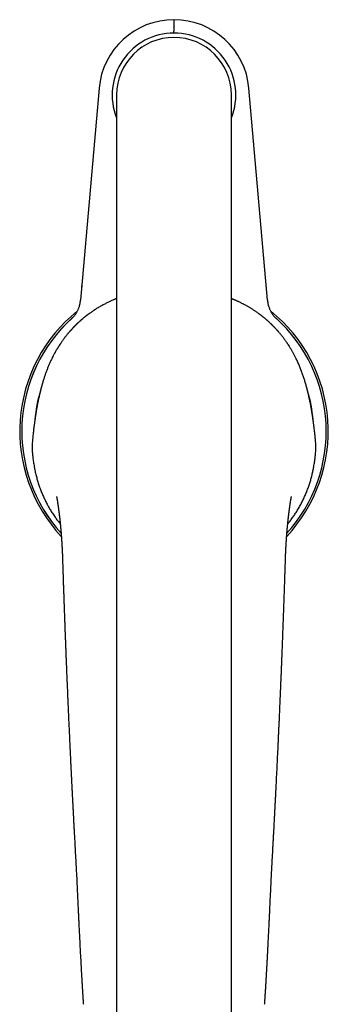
# Model space of a CAD drawing. Header units: millimetres. Extents: x 8 to 775, y 12 to 810.
# Tile 2 of 28: x 375 to 429, y 246 to 417. Entities that reach past the tile are written whole.
import ezdxf

# ---------------------------------------------------------------- set-up
doc = ezdxf.new("R2010")
doc.units = ezdxf.units.MM

msp = doc.modelspace()

# ---------------------------------------------------------------- linework, layer by layer
at = {"color": 7, "linetype": 'Continuous', "lineweight": 30}
for p, q in [((402, 415.1), (402, 415.42)), ((388.95, 405.46), (385.72, 368.53)), ((388.95, 405.46), (385.72, 368.53)), ((418.28, 368.53), (415.05, 405.46)), ((392, 404.32), (392, 169.23)), ((412, 169.23), (412, 404.32)), ((385.93, 370.89), (385.94, 371.04)), ((418.06, 370.99), (418.05, 371.16)), ((384.14, 365.3), (384.15, 365.3)), ((384.22, 365.37), (384.22, 365.37)), ((384.24, 365.38), (384.25, 365.4)), ((384.24, 365.38), (384.25, 365.39)), ((384.28, 365.42), (384.25, 365.39)), ((419.75, 365.39), (419.72, 365.42)), ((419.75, 365.4), (419.76, 365.38)), ((419.75, 365.39), (419.76, 365.38)), ((419.78, 365.37), (419.78, 365.37)), ((419.85, 365.3), (419.86, 365.3)), ((426.34, 339.53), (426.34, 339.53)), ((382.66, 321.32), (382.66, 321.31)), ((421.34, 321.32), (421.34, 321.31))]:
    msp.add_line(p, q, dxfattribs=at)
for centre, radius, start, end in [((402, 404.32), 13.1, 5, 175), ((402, 404.32), 13.1, 90, 175), ((402, 404.32), 10.77, 90, 201.8427), ((402, 404.32), 10, 360, 180), ((402, 404.32), 10.77, 338.1573, 90), ((402, 345.72), 26.86, 128.7152, 223.0906), ((402, 345.72), 26.86, 316.9105, 51.2869), ((402, 345.72), 26.5, 132.0718, 222.1041), ((402, 345.72), 26.5, 132.0943, 222.1076), ((402, 345.72), 26.5, 317.8974, 47.9057), ((402, 345.72), 24.3, 163.1741, 175.3346), ((402, 345.72), 24.3, 4.6683, 16.8288)]:
    msp.add_arc(centre, radius, start, end, dxfattribs=at)
for points, knots in [([(402, 417.42), (402, 417.42), (402, 417.42), (402, 417.41), (402, 417.39), (402, 417.37), (402, 417.35), (402, 417.32), (402, 417.28), (402, 417.22), (402, 417.16), (402, 417.09), (402, 417.01), (402, 416.93), (402, 416.83), (402, 416.73), (402, 416.63), (402, 416.53), (402, 416.45), (402, 416.38), (402, 416.31), (402, 416.23), (402, 416.13), (402, 416.01), (402, 415.87), (402, 415.72), (402, 415.57), (402, 415.47), (402, 415.42)], [0, 0, 0, 0, 0.034514, 0.068785, 0.102911, 0.136993, 0.171133, 0.205431, 0.239985, 0.283614, 0.326855, 0.36991, 0.412984, 0.456282, 0.500004, 0.543632, 0.586873, 0.629928, 0.655761, 0.681644, 0.707623, 0.73374, 0.760039, 0.808281, 0.856122, 0.903837, 0.951705, 1, 1, 1, 1]), ([(385.93, 370.89), (385.93, 370.85), (385.92, 370.75), (385.91, 370.62), (385.9, 370.51), (385.89, 370.45), (385.89, 370.42)], [0, 0, 0, 0, 0.262629, 0.652021, 0.816535, 1, 1, 1, 1]), ([(418.11, 370.41), (418.11, 370.43), (418.11, 370.46), (418.1, 370.51), (418.1, 370.55), (418.1, 370.6), (418.09, 370.65), (418.09, 370.69), (418.08, 370.75), (418.08, 370.8), (418.07, 370.87), (418.07, 370.92), (418.06, 370.96), (418.06, 370.98), (418.06, 370.99), (418.06, 370.99)], [0, 0, 0, 0, 0.091527, 0.175288, 0.249902, 0.323047, 0.410298, 0.49042, 0.570803, 0.67267, 0.77879, 0.89862, 0.948169, 0.994645, 1, 1, 1, 1]), ([(392, 368.81), (391.99, 368.81), (391.93, 368.79), (391.83, 368.75), (391.66, 368.67), (391.45, 368.59), (391.2, 368.48), (390.95, 368.37), (390.7, 368.25), (390.45, 368.13), (390.19, 368), (389.93, 367.86), (389.65, 367.71), (389.37, 367.56), (389.08, 367.39), (388.78, 367.22), (388.48, 367.04), (388.2, 366.85), (387.93, 366.68), (387.68, 366.51), (387.44, 366.34), (387.26, 366.21), (387.14, 366.12), (387.07, 366.07), (387, 366.02), (386.94, 365.97), (386.88, 365.93), (386.83, 365.89), (386.79, 365.86), (386.75, 365.83), (386.71, 365.8), (386.66, 365.76), (386.61, 365.72), (386.55, 365.67), (386.5, 365.63), (386.42, 365.57), (386.33, 365.49), (386.21, 365.39), (386.11, 365.31), (386.05, 365.25), (386.01, 365.22), (385.98, 365.19), (385.95, 365.17), (385.93, 365.16), (385.92, 365.14), (385.89, 365.12), (385.86, 365.09), (385.81, 365.05), (385.76, 365.01), (385.7, 364.96), (385.65, 364.91), (385.59, 364.85), (385.54, 364.81), (385.49, 364.76), (385.45, 364.72), (385.41, 364.69), (385.38, 364.66), (385.35, 364.64), (385.34, 364.62), (385.32, 364.6), (385.29, 364.58), (385.26, 364.55), (385.21, 364.51), (385.17, 364.46), (385.12, 364.42), (385.08, 364.38), (385.04, 364.34), (385, 364.3), (384.97, 364.27), (384.93, 364.23), (384.9, 364.21), (384.88, 364.18), (384.86, 364.16), (384.84, 364.14), (384.82, 364.12), (384.79, 364.09), (384.76, 364.06), (384.72, 364.02), (384.69, 363.99), (384.66, 363.96), (384.63, 363.93), (384.6, 363.89), (384.56, 363.86), (384.53, 363.82), (384.5, 363.79), (384.47, 363.76), (384.44, 363.73), (384.41, 363.7), (384.37, 363.66), (384.33, 363.62), (384.29, 363.57), (384.25, 363.53), (384.21, 363.48), (384.17, 363.44), (384.14, 363.41), (384.12, 363.39), (384.1, 363.36), (384.08, 363.34), (384.04, 363.3), (384, 363.26), (383.96, 363.21), (383.92, 363.16), (383.88, 363.12), (383.85, 363.08), (383.82, 363.04), (383.78, 363.01), (383.76, 362.98), (383.74, 362.96), (383.73, 362.95)], [0, 0, 0, 0, 0.003281, 0.017039, 0.031009, 0.056239, 0.081829, 0.107773, 0.134064, 0.160719, 0.188162, 0.216581, 0.246009, 0.276481, 0.308033, 0.340687, 0.374451, 0.406074, 0.43635, 0.465282, 0.492878, 0.519151, 0.527381, 0.535474, 0.543431, 0.551252, 0.558514, 0.564446, 0.56905, 0.572966, 0.578025, 0.58423, 0.591123, 0.597928, 0.604634, 0.611239, 0.626265, 0.641249, 0.656643, 0.66192, 0.667, 0.671091, 0.674132, 0.676166, 0.678375, 0.681283, 0.685996, 0.691843, 0.698826, 0.706366, 0.713941, 0.721552, 0.729198, 0.73511, 0.741043, 0.746695, 0.751209, 0.753921, 0.756044, 0.758601, 0.761787, 0.766864, 0.772993, 0.77941, 0.785652, 0.79172, 0.797613, 0.803331, 0.808419, 0.813183, 0.817342, 0.820891, 0.823831, 0.826505, 0.829685, 0.833778, 0.83875, 0.843829, 0.848685, 0.85332, 0.857731, 0.861921, 0.86805, 0.873442, 0.878008, 0.881751, 0.885235, 0.890124, 0.896345, 0.902677, 0.908688, 0.916076, 0.922913, 0.92903, 0.933045, 0.936488, 0.939467, 0.943168, 0.947924, 0.955353, 0.962531, 0.96927, 0.975948, 0.981502, 0.985896, 0.990927, 0.997205, 1, 1, 1, 1]), ([(384.15, 365.3), (384.17, 365.32), (384.22, 365.37), (384.3, 365.45), (384.4, 365.55), (384.5, 365.66), (384.61, 365.78), (384.72, 365.92), (384.83, 366.07), (384.94, 366.23), (385.06, 366.41), (385.16, 366.6), (385.26, 366.78), (385.34, 366.98), (385.42, 367.17), (385.49, 367.36), (385.55, 367.55), (385.6, 367.74), (385.64, 367.91), (385.67, 368.08), (385.69, 368.24), (385.71, 368.38), (385.72, 368.48), (385.72, 368.53)], [0, 0, 0, 0, 0.021571, 0.056597, 0.094594, 0.135886, 0.180408, 0.227795, 0.277476, 0.333959, 0.391477, 0.449261, 0.506843, 0.564114, 0.620903, 0.676768, 0.731101, 0.783264, 0.832714, 0.878332, 0.921041, 0.96128, 1, 1, 1, 1]), ([(420.27, 362.95), (420.26, 362.96), (420.24, 362.98), (420.2, 363.03), (420.15, 363.09), (420.1, 363.14), (420.06, 363.19), (420.01, 363.24), (419.96, 363.3), (419.91, 363.36), (419.85, 363.42), (419.79, 363.49), (419.72, 363.56), (419.67, 363.62), (419.61, 363.68), (419.56, 363.74), (419.49, 363.8), (419.43, 363.87), (419.36, 363.94), (419.29, 364.01), (419.24, 364.06), (419.19, 364.11), (419.15, 364.15), (419.1, 364.2), (419.04, 364.26), (418.99, 364.31), (418.93, 364.37), (418.87, 364.42), (418.82, 364.47), (418.77, 364.52), (418.72, 364.56), (418.68, 364.61), (418.64, 364.65), (418.59, 364.69), (418.54, 364.74), (418.48, 364.79), (418.41, 364.86), (418.34, 364.92), (418.27, 364.98), (418.21, 365.04), (418.15, 365.08), (418.1, 365.13), (418.05, 365.17), (418.01, 365.21), (417.96, 365.25), (417.9, 365.3), (417.83, 365.36), (417.76, 365.42), (417.69, 365.48), (417.62, 365.53), (417.56, 365.58), (417.49, 365.63), (417.43, 365.68), (417.38, 365.73), (417.33, 365.76), (417.29, 365.79), (417.27, 365.81), (417.25, 365.83), (417.23, 365.84), (417.21, 365.85), (417.19, 365.87), (417.15, 365.9), (417.09, 365.95), (417, 366.01), (416.9, 366.09), (416.77, 366.19), (416.63, 366.29), (416.48, 366.39), (416.32, 366.51), (416.14, 366.63), (415.96, 366.75), (415.75, 366.88), (415.55, 367.01), (415.36, 367.13), (415.17, 367.25), (414.97, 367.37), (414.76, 367.49), (414.54, 367.61), (414.33, 367.72), (414.13, 367.83), (413.93, 367.93), (413.74, 368.03), (413.56, 368.12), (413.38, 368.21), (413.21, 368.29), (413.05, 368.36), (412.9, 368.43), (412.77, 368.49), (412.66, 368.54), (412.56, 368.58), (412.47, 368.62), (412.39, 368.65), (412.3, 368.69), (412.2, 368.73), (412.1, 368.78), (412.03, 368.8), (412, 368.81)], [0, 0, 0, 0, 0.0021783, 0.0115273, 0.0201827, 0.0280317, 0.0350391, 0.0422433, 0.0501943, 0.0591358, 0.0688157, 0.0788392, 0.0885591, 0.0979235, 0.1063657, 0.114029, 0.1231325, 0.1344487, 0.1449781, 0.1545022, 0.1629871, 0.1688525, 0.1747343, 0.1821889, 0.1905523, 0.1988087, 0.2069517, 0.2149709, 0.2221279, 0.2290795, 0.2358262, 0.2422086, 0.2479255, 0.2534245, 0.2609039, 0.269373, 0.2786829, 0.2881963, 0.2978402, 0.305509, 0.3132069, 0.3201111, 0.325936, 0.3307745, 0.3373525, 0.3449529, 0.3535456, 0.3630167, 0.3733544, 0.3805923, 0.3882011, 0.3961804, 0.4043029, 0.4113675, 0.4172001, 0.4212199, 0.4243362, 0.4265496, 0.4283801, 0.4306394, 0.4333371, 0.4363952, 0.4451225, 0.4542114, 0.4682611, 0.483118, 0.4991612, 0.5166199, 0.535498, 0.5554236, 0.5767235, 0.5993972, 0.6234425, 0.643664, 0.6647583, 0.6867221, 0.7095513, 0.7332011, 0.7559864, 0.7777478, 0.7984935, 0.8182304, 0.8384168, 0.8574373, 0.8752953, 0.8919912, 0.9075228, 0.9218888, 0.9323585, 0.9421091, 0.9511414, 0.9595811, 0.9687117, 0.9788718, 0.9914733, 1, 1, 1, 1]), ([(418.28, 368.53), (418.28, 368.48), (418.29, 368.39), (418.3, 368.26), (418.32, 368.12), (418.35, 367.96), (418.38, 367.81), (418.42, 367.64), (418.48, 367.46), (418.54, 367.28), (418.61, 367.09), (418.69, 366.89), (418.78, 366.7), (418.88, 366.51), (418.99, 366.33), (419.11, 366.16), (419.22, 365.99), (419.34, 365.84), (419.46, 365.7), (419.57, 365.57), (419.68, 365.46), (419.77, 365.37), (419.83, 365.32), (419.85, 365.3)], [0, 0, 0, 0, 0.035804, 0.072833, 0.111895, 0.153403, 0.197448, 0.243867, 0.29231, 0.347389, 0.403724, 0.460763, 0.518173, 0.575875, 0.633623, 0.690797, 0.746546, 0.799943, 0.850145, 0.895757, 0.937511, 0.975709, 1, 1, 1, 1]), ([(384.13, 365.29), (384.13, 365.29), (384.14, 365.29), (384.14, 365.3), (384.15, 365.31), (384.16, 365.32), (384.17, 365.32), (384.18, 365.33), (384.19, 365.35), (384.21, 365.36), (384.22, 365.37), (384.22, 365.37), (384.23, 365.37)], [0, 0, 0, 0, 0.086635, 0.218474, 0.343746, 0.460434, 0.570868, 0.675076, 0.773083, 0.866713, 0.953918, 1, 1, 1, 1]), ([(384.14, 365.3), (384.14, 365.29), (384.14, 365.29), (384.14, 365.3), (384.14, 365.3)], [0, 0, 0, 0, 0.517588, 1, 1, 1, 1]), ([(384.24, 365.38), (384.24, 365.39), (384.25, 365.39), (384.25, 365.4), (384.26, 365.41), (384.27, 365.41), (384.27, 365.41)], [0, 0, 0, 0, 0.184186, 0.554225, 0.895477, 1, 1, 1, 1]), ([(419.86, 365.3), (419.86, 365.3), (419.86, 365.29), (419.86, 365.29), (419.86, 365.3)], [0, 0, 0, 0, 0.482412, 1, 1, 1, 1]), ([(383.73, 362.95), (383.72, 362.93), (383.58, 362.78), (383.35, 362.49), (383.02, 362.08), (382.71, 361.66), (382.41, 361.23), (382.1, 360.78), (381.81, 360.31), (381.51, 359.82), (381.23, 359.33), (380.96, 358.82), (380.79, 358.49), (380.71, 358.32)], [0, 0, 0, 0, 0.014304, 0.108679, 0.203049, 0.297383, 0.391646, 0.485804, 0.589209, 0.692387, 0.795283, 0.89784, 1, 1, 1, 1]), ([(421.82, 360.9), (421.8, 360.92), (421.68, 361.11), (421.44, 361.45), (421.1, 361.92), (420.74, 362.37), (420.47, 362.72), (420.3, 362.9), (420.26, 362.95)], [0, 0, 0, 0, 0.02551, 0.262328, 0.485555, 0.708663, 0.931602, 1, 1, 1, 1]), ([(382.29, 361.06), (382.25, 360.99), (382.11, 360.79), (381.89, 360.44), (381.63, 360.02), (381.38, 359.6), (381.15, 359.18), (380.92, 358.75), (380.78, 358.46), (380.71, 358.32)], [0, 0, 0, 0, 0.072366, 0.235701, 0.389385, 0.54271, 0.695624, 0.848072, 1, 1, 1, 1]), ([(423.29, 358.32), (423.22, 358.47), (423.06, 358.78), (422.82, 359.23), (422.57, 359.68), (422.31, 360.13), (422.06, 360.53), (421.89, 360.79), (421.82, 360.9)], [0, 0, 0, 0, 0.172682, 0.345614, 0.51877, 0.692126, 0.865658, 1, 1, 1, 1]), ([(380.71, 358.32), (380.62, 358.14), (380.46, 357.78), (380.22, 357.25), (380, 356.71), (379.79, 356.17), (379.59, 355.63), (379.41, 355.09), (379.23, 354.51), (379.05, 353.91), (378.88, 353.28), (378.71, 352.64), (378.57, 352.02), (378.43, 351.39), (378.34, 350.99), (378.3, 350.79)], [0, 0, 0, 0, 0.072485, 0.144535, 0.216184, 0.287486, 0.358499, 0.429287, 0.499938, 0.583428, 0.666638, 0.749607, 0.834003, 0.917374, 1, 1, 1, 1]), ([(425.7, 350.79), (425.66, 350.99), (425.57, 351.39), (425.43, 352.02), (425.29, 352.64), (425.12, 353.28), (424.95, 353.91), (424.76, 354.54), (424.56, 355.18), (424.34, 355.81), (424.11, 356.44), (423.86, 357.07), (423.59, 357.69), (423.39, 358.11), (423.29, 358.32)], [0, 0, 0, 0, 0.082621, 0.165993, 0.250395, 0.333355, 0.416566, 0.500067, 0.582499, 0.665141, 0.748122, 0.831536, 0.915475, 1, 1, 1, 1]), ([(378.52, 351.81), (378.51, 351.76), (378.48, 351.62), (378.43, 351.39), (378.37, 351.1), (378.33, 350.91), (378.31, 350.81)], [0, 0, 0, 0, 0.132415, 0.410344, 0.699541, 1, 1, 1, 1]), ([(425.69, 350.81), (425.67, 350.9), (425.64, 351.08), (425.58, 351.35), (425.52, 351.61), (425.49, 351.78), (425.47, 351.86)], [0, 0, 0, 0, 0.266354, 0.522752, 0.769189, 1, 1, 1, 1]), ([(378.3, 350.8), (378.29, 350.73), (378.26, 350.59), (378.22, 350.38), (378.19, 350.19), (378.15, 350), (378.12, 349.83), (378.09, 349.67), (378.07, 349.54), (378.05, 349.42), (378.03, 349.33), (378.02, 349.24), (378.01, 349.16), (377.99, 349.08), (377.98, 349.01), (377.97, 348.93), (377.95, 348.83), (377.93, 348.71), (377.91, 348.58), (377.89, 348.43), (377.87, 348.28), (377.84, 348.1), (377.82, 347.92), (377.79, 347.74), (377.76, 347.55), (377.73, 347.34), (377.71, 347.13), (377.68, 346.9), (377.66, 346.75), (377.65, 346.67)], [0, 0, 0, 0, 0.050776, 0.101764, 0.149589, 0.194249, 0.235743, 0.274069, 0.309226, 0.334627, 0.35807, 0.379556, 0.399085, 0.416657, 0.432943, 0.450858, 0.476507, 0.505344, 0.537368, 0.572579, 0.610973, 0.652549, 0.697304, 0.741117, 0.787594, 0.836727, 0.888512, 0.942939, 1, 1, 1, 1]), ([(426.35, 346.67), (426.34, 346.75), (426.33, 346.89), (426.3, 347.1), (426.27, 347.3), (426.25, 347.48), (426.22, 347.65), (426.2, 347.81), (426.18, 347.95), (426.16, 348.06), (426.15, 348.16), (426.14, 348.25), (426.12, 348.33), (426.11, 348.4), (426.1, 348.48), (426.09, 348.56), (426.07, 348.66), (426.06, 348.78), (426.03, 348.91), (426.01, 349.05), (425.98, 349.21), (425.96, 349.38), (425.93, 349.56), (425.89, 349.75), (425.86, 349.94), (425.82, 350.14), (425.78, 350.36), (425.74, 350.58), (425.71, 350.72), (425.7, 350.8)], [0, 0, 0, 0, 0.054041, 0.104949, 0.152714, 0.197328, 0.238785, 0.27708, 0.312209, 0.337588, 0.361008, 0.382471, 0.401974, 0.419517, 0.435803, 0.453738, 0.479408, 0.508262, 0.540302, 0.575527, 0.613936, 0.655529, 0.700306, 0.744146, 0.790659, 0.839842, 0.891696, 0.946217, 1, 1, 1, 1]), ([(377.64, 346.65), (377.63, 346.52), (377.59, 346.25), (377.54, 345.84), (377.49, 345.41), (377.45, 344.98), (377.4, 344.55), (377.36, 344.12), (377.33, 343.69), (377.3, 343.26), (377.29, 342.97), (377.28, 342.83)], [0, 0, 0, 0, 0.10694, 0.220332, 0.333716, 0.447094, 0.56047, 0.671828, 0.7832, 0.894602, 1, 1, 1, 1]), ([(377.64, 346.65), (377.63, 346.51), (377.59, 346.24), (377.54, 345.82), (377.49, 345.4), (377.44, 344.97), (377.4, 344.55), (377.36, 344.12), (377.33, 343.69), (377.3, 343.26), (377.29, 342.97), (377.28, 342.82)], [0, 0, 0, 0, 0.112005, 0.224, 0.335986, 0.447965, 0.559942, 0.669923, 0.779917, 0.889937, 1, 1, 1, 1]), ([(426.72, 342.83), (426.72, 342.9), (426.71, 343.04), (426.7, 343.24), (426.69, 343.43), (426.68, 343.61), (426.66, 343.77), (426.65, 343.92), (426.64, 344.05), (426.63, 344.16), (426.63, 344.25), (426.62, 344.33), (426.61, 344.41), (426.6, 344.48), (426.6, 344.54), (426.59, 344.62), (426.58, 344.71), (426.57, 344.82), (426.56, 344.94), (426.54, 345.08), (426.53, 345.22), (426.51, 345.38), (426.49, 345.55), (426.47, 345.71), (426.45, 345.89), (426.43, 346.07), (426.41, 346.26), (426.38, 346.46), (426.36, 346.59), (426.36, 346.66)], [0, 0, 0, 0, 0.054209, 0.105218, 0.153034, 0.197662, 0.239109, 0.277377, 0.312469, 0.337815, 0.361202, 0.382632, 0.402104, 0.419618, 0.435874, 0.453774, 0.479394, 0.508193, 0.540172, 0.575335, 0.613683, 0.655221, 0.699953, 0.743768, 0.790279, 0.839492, 0.891417, 0.946065, 1, 1, 1, 1]), ([(377.28, 342.82), (377.28, 342.79), (377.28, 342.72), (377.28, 342.63), (377.28, 342.55), (377.29, 342.48), (377.3, 342.4), (377.3, 342.35), (377.31, 342.33)], [0, 0, 0, 0, 0.20393, 0.385048, 0.549436, 0.70296, 0.851292, 1, 1, 1, 1]), ([(377.3, 342.33), (377.32, 342.2), (377.34, 341.94), (377.38, 341.54), (377.43, 341.14), (377.47, 340.74), (377.53, 340.34), (377.59, 339.94), (377.64, 339.67), (377.66, 339.53)], [0, 0, 0, 0, 0.14256, 0.285085, 0.427655, 0.570341, 0.71323, 0.856416, 1, 1, 1, 1]), ([(426.34, 339.53), (426.36, 339.67), (426.41, 339.94), (426.47, 340.35), (426.53, 340.75), (426.58, 341.15), (426.62, 341.55), (426.66, 341.95), (426.68, 342.21), (426.7, 342.33)], [0, 0, 0, 0, 0.145713, 0.290568, 0.434687, 0.578184, 0.721161, 0.863716, 1, 1, 1, 1]), ([(426.69, 342.33), (426.7, 342.36), (426.7, 342.41), (426.71, 342.49), (426.71, 342.56), (426.72, 342.61), (426.72, 342.64), (426.72, 342.67), (426.72, 342.71), (426.72, 342.75), (426.72, 342.78), (426.72, 342.81), (426.72, 342.82)], [0, 0, 0, 0, 0.162353, 0.336324, 0.515644, 0.575389, 0.635395, 0.696526, 0.766875, 0.849486, 0.93151, 1, 1, 1, 1]), ([(426.69, 342.33), (426.69, 342.34), (426.7, 342.34), (426.69, 342.35), (426.69, 342.35)], [0, 0, 0, 0, 0.922324, 1, 1, 1, 1]), ([(377.66, 339.53), (377.71, 339.28), (377.81, 338.76), (377.99, 338), (378.19, 337.24), (378.42, 336.49), (378.67, 335.75), (378.95, 335.03), (379.25, 334.34), (379.56, 333.67), (379.89, 333.01), (380.25, 332.36), (380.64, 331.72), (381.06, 331.07), (381.51, 330.43), (381.89, 329.92), (382.13, 329.64), (382.2, 329.55)], [0, 0, 0, 0, 0.0708489, 0.1416759, 0.2124747, 0.2832411, 0.3539726, 0.4246694, 0.4912977, 0.5579028, 0.6244924, 0.6910773, 0.7576715, 0.828478, 0.8995216, 0.9706577, 1, 1, 1, 1]), ([(421.8, 329.55), (421.9, 329.67), (422.15, 329.98), (422.54, 330.5), (422.96, 331.1), (423.38, 331.74), (423.77, 332.4), (424.15, 333.09), (424.5, 333.79), (424.83, 334.5), (425.13, 335.22), (425.4, 335.94), (425.64, 336.65), (425.85, 337.36), (426.03, 338.08), (426.2, 338.8), (426.29, 339.29), (426.34, 339.53)], [0, 0, 0, 0, 0.041505, 0.108064, 0.174815, 0.241809, 0.312852, 0.383634, 0.454229, 0.52471, 0.595147, 0.665608, 0.732125, 0.798773, 0.865604, 0.932664, 1, 1, 1, 1]), ([(381.55, 334.33), (381.55, 334.33), (381.55, 334.33), (381.55, 334.33), (381.55, 334.32), (381.56, 334.3), (381.56, 334.28), (381.57, 334.24), (381.58, 334.2), (381.59, 334.15), (381.59, 334.1), (381.6, 334.06), (381.61, 334.01), (381.62, 333.97), (381.62, 333.93), (381.63, 333.89), (381.64, 333.86), (381.64, 333.83), (381.65, 333.8), (381.65, 333.76), (381.66, 333.73), (381.67, 333.68), (381.67, 333.64), (381.68, 333.59), (381.69, 333.55), (381.69, 333.52), (381.7, 333.49), (381.7, 333.46), (381.71, 333.41), (381.72, 333.34), (381.73, 333.26), (381.74, 333.19), (381.75, 333.13), (381.76, 333.08), (381.77, 333.03), (381.78, 332.98), (381.78, 332.94), (381.79, 332.88), (381.8, 332.81), (381.81, 332.75), (381.82, 332.69), (381.83, 332.64), (381.83, 332.6), (381.83, 332.57), (381.84, 332.54), (381.84, 332.5), (381.85, 332.45), (381.86, 332.4), (381.87, 332.34), (381.87, 332.29), (381.88, 332.23), (381.89, 332.18), (381.89, 332.14), (381.9, 332.1), (381.91, 332.06), (381.91, 332), (381.92, 331.94), (381.93, 331.88), (381.94, 331.81), (381.95, 331.75), (381.95, 331.69), (381.96, 331.64), (381.97, 331.59), (381.97, 331.53), (381.98, 331.46), (381.99, 331.4), (382, 331.33), (382.01, 331.26), (382.02, 331.19), (382.03, 331.11), (382.03, 331.03), (382.04, 330.95), (382.06, 330.86), (382.07, 330.76), (382.08, 330.67), (382.09, 330.58), (382.1, 330.5), (382.1, 330.43), (382.11, 330.35), (382.12, 330.26), (382.13, 330.18), (382.14, 330.11), (382.15, 330.05), (382.15, 330), (382.16, 329.96), (382.16, 329.93), (382.16, 329.91), (382.16, 329.88), (382.17, 329.85), (382.17, 329.81), (382.18, 329.76), (382.18, 329.7), (382.19, 329.65), (382.19, 329.59), (382.2, 329.53), (382.21, 329.45), (382.22, 329.36), (382.22, 329.28), (382.23, 329.21), (382.24, 329.14), (382.24, 329.07), (382.25, 329), (382.26, 328.93), (382.26, 328.87), (382.27, 328.81), (382.27, 328.75), (382.28, 328.71), (382.28, 328.68), (382.28, 328.66), (382.28, 328.63), (382.29, 328.6), (382.29, 328.56), (382.29, 328.5), (382.3, 328.42), (382.31, 328.35), (382.31, 328.27), (382.32, 328.21), (382.32, 328.16), (382.33, 328.12), (382.33, 328.08), (382.33, 328.05), (382.33, 328.03), (382.34, 328), (382.34, 327.97), (382.34, 327.93), (382.35, 327.87), (382.35, 327.81), (382.36, 327.75), (382.36, 327.68), (382.37, 327.61), (382.37, 327.54), (382.38, 327.48), (382.38, 327.41), (382.39, 327.35), (382.39, 327.26), (382.4, 327.17), (382.41, 327.06), (382.41, 326.96), (382.42, 326.86), (382.43, 326.78), (382.43, 326.71), (382.44, 326.64), (382.44, 326.58), (382.44, 326.51), (382.45, 326.43), (382.45, 326.34), (382.46, 326.25), (382.46, 326.18), (382.47, 326.13), (382.47, 326.07), (382.47, 326.01), (382.48, 325.95), (382.48, 325.9), (382.48, 325.85), (382.48, 325.82), (382.49, 325.8), (382.49, 325.78), (382.49, 325.75), (382.49, 325.7), (382.5, 325.64), (382.5, 325.57), (382.5, 325.48), (382.51, 325.4), (382.51, 325.32), (382.52, 325.23), (382.52, 325.16), (382.52, 325.08), (382.53, 325), (382.53, 324.93), (382.53, 324.87), (382.54, 324.83), (382.54, 324.8), (382.54, 324.77), (382.54, 324.73), (382.54, 324.7), (382.54, 324.66), (382.55, 324.61), (382.55, 324.54), (382.55, 324.47), (382.56, 324.38), (382.56, 324.28), (382.56, 324.17), (382.57, 324.05), (382.57, 323.91), (382.58, 323.76), (382.59, 323.59), (382.59, 323.41), (382.6, 323.2), (382.61, 322.97), (382.61, 322.73), (382.62, 322.47), (382.63, 322.2), (382.64, 321.92), (382.65, 321.62), (382.66, 321.42), (382.66, 321.31)], [0, 0, 0, 0, 0.00044, 0.001415, 0.003801, 0.005778, 0.008035, 0.013399, 0.01793, 0.022549, 0.027349, 0.032629, 0.03654, 0.040943, 0.045187, 0.048844, 0.051996, 0.054924, 0.057794, 0.060865, 0.06421, 0.068081, 0.072505, 0.077021, 0.080469, 0.083217, 0.085999, 0.088943, 0.092049, 0.099105, 0.106313, 0.113722, 0.1183, 0.122997, 0.127213, 0.130749, 0.134647, 0.139534, 0.14533, 0.151023, 0.156414, 0.161289, 0.163537, 0.165511, 0.167959, 0.171229, 0.175282, 0.180522, 0.185227, 0.189399, 0.194146, 0.198167, 0.201775, 0.204969, 0.208182, 0.212454, 0.217792, 0.223301, 0.228697, 0.233943, 0.23856, 0.242399, 0.246358, 0.251207, 0.256709, 0.262084, 0.267268, 0.272238, 0.278588, 0.28452, 0.290634, 0.297168, 0.304539, 0.31242, 0.319725, 0.326318, 0.332511, 0.338405, 0.344501, 0.351008, 0.358454, 0.363057, 0.367906, 0.372092, 0.375318, 0.377179, 0.378623, 0.38045, 0.382761, 0.38614, 0.390174, 0.394368, 0.398547, 0.40271, 0.406859, 0.414153, 0.420991, 0.426801, 0.431629, 0.436625, 0.442264, 0.448678, 0.453048, 0.457737, 0.462659, 0.466863, 0.470085, 0.471926, 0.4734, 0.475253, 0.477537, 0.480254, 0.485375, 0.490902, 0.496729, 0.502858, 0.506864, 0.51081, 0.514155, 0.51686, 0.518926, 0.520437, 0.522297, 0.524749, 0.527794, 0.531432, 0.536575, 0.54137, 0.545805, 0.55158, 0.556682, 0.5613, 0.565591, 0.570507, 0.576218, 0.583769, 0.591467, 0.599236, 0.607065, 0.612881, 0.617975, 0.622348, 0.626482, 0.631081, 0.637678, 0.644603, 0.651862, 0.655791, 0.659862, 0.664075, 0.66843, 0.672924, 0.676968, 0.679973, 0.682191, 0.683631, 0.685024, 0.686845, 0.690349, 0.694804, 0.700211, 0.706208, 0.712354, 0.718649, 0.724162, 0.729784, 0.735514, 0.741336, 0.746475, 0.750499, 0.75341, 0.75551, 0.757602, 0.759883, 0.762356, 0.765019, 0.768751, 0.773166, 0.778435, 0.78456, 0.791543, 0.799385, 0.808089, 0.817658, 0.828092, 0.839393, 0.853076, 0.867842, 0.883688, 0.900616, 0.91863, 0.937388, 0.957205, 0.978078, 1, 1, 1, 1]), ([(421.34, 321.31), (421.34, 321.42), (421.35, 321.63), (421.36, 321.93), (421.37, 322.22), (421.38, 322.49), (421.39, 322.75), (421.39, 322.99), (421.4, 323.21), (421.41, 323.41), (421.41, 323.6), (421.42, 323.76), (421.43, 323.91), (421.43, 324.04), (421.44, 324.16), (421.44, 324.28), (421.44, 324.38), (421.45, 324.46), (421.45, 324.54), (421.45, 324.6), (421.46, 324.65), (421.46, 324.7), (421.46, 324.73), (421.46, 324.76), (421.46, 324.79), (421.46, 324.82), (421.47, 324.86), (421.47, 324.92), (421.47, 324.98), (421.48, 325.06), (421.48, 325.16), (421.49, 325.26), (421.49, 325.36), (421.49, 325.44), (421.5, 325.51), (421.5, 325.56), (421.5, 325.61), (421.51, 325.66), (421.51, 325.72), (421.51, 325.8), (421.52, 325.88), (421.52, 325.98), (421.53, 326.08), (421.54, 326.18), (421.54, 326.26), (421.55, 326.34), (421.55, 326.39), (421.55, 326.45), (421.56, 326.5), (421.56, 326.58), (421.57, 326.67), (421.57, 326.78), (421.58, 326.88), (421.59, 326.95), (421.59, 327), (421.59, 327.05), (421.6, 327.11), (421.6, 327.15), (421.6, 327.19), (421.6, 327.22), (421.61, 327.24), (421.61, 327.26), (421.61, 327.27), (421.61, 327.3), (421.61, 327.33), (421.62, 327.37), (421.62, 327.42), (421.62, 327.49), (421.63, 327.56), (421.64, 327.64), (421.64, 327.72), (421.65, 327.82), (421.66, 327.89), (421.66, 327.95), (421.66, 327.99), (421.67, 328.01), (421.67, 328.04), (421.67, 328.07), (421.67, 328.11), (421.68, 328.16), (421.68, 328.22), (421.69, 328.3), (421.69, 328.37), (421.7, 328.45), (421.71, 328.52), (421.71, 328.57), (421.72, 328.61), (421.72, 328.64), (421.72, 328.66), (421.72, 328.69), (421.73, 328.72), (421.73, 328.76), (421.73, 328.82), (421.74, 328.89), (421.75, 328.96), (421.75, 329.03), (421.76, 329.09), (421.76, 329.15), (421.77, 329.2), (421.77, 329.25), (421.78, 329.31), (421.79, 329.37), (421.79, 329.44), (421.8, 329.51), (421.81, 329.58), (421.81, 329.64), (421.82, 329.71), (421.83, 329.77), (421.83, 329.82), (421.83, 329.86), (421.84, 329.89), (421.84, 329.92), (421.84, 329.94), (421.85, 329.98), (421.85, 330.02), (421.86, 330.07), (421.86, 330.13), (421.87, 330.21), (421.88, 330.3), (421.89, 330.36), (421.89, 330.41), (421.9, 330.45), (421.9, 330.48), (421.91, 330.52), (421.91, 330.58), (421.92, 330.65), (421.93, 330.71), (421.94, 330.78), (421.94, 330.84), (421.95, 330.9), (421.96, 330.96), (421.96, 331.03), (421.97, 331.11), (421.99, 331.2), (422, 331.29), (422.01, 331.39), (422.02, 331.47), (422.03, 331.55), (422.04, 331.63), (422.05, 331.71), (422.06, 331.79), (422.07, 331.88), (422.08, 331.96), (422.09, 332.04), (422.1, 332.12), (422.11, 332.2), (422.13, 332.29), (422.14, 332.37), (422.15, 332.45), (422.16, 332.53), (422.17, 332.62), (422.19, 332.73), (422.2, 332.85), (422.22, 332.96), (422.24, 333.07), (422.25, 333.18), (422.27, 333.29), (422.29, 333.38), (422.3, 333.46), (422.31, 333.51), (422.31, 333.56), (422.32, 333.61), (422.33, 333.66), (422.34, 333.72), (422.35, 333.77), (422.35, 333.8), (422.36, 333.84), (422.37, 333.87), (422.37, 333.9), (422.38, 333.94), (422.38, 333.98), (422.39, 334.02), (422.4, 334.06), (422.41, 334.1), (422.41, 334.14), (422.42, 334.19), (422.43, 334.23), (422.43, 334.26), (422.44, 334.28), (422.44, 334.3), (422.45, 334.32), (422.45, 334.33), (422.45, 334.33), (422.45, 334.33), (422.45, 334.33)], [0, 0, 0, 0, 0.022433, 0.043752, 0.063948, 0.08302, 0.100973, 0.117522, 0.133002, 0.147415, 0.160759, 0.17196, 0.182274, 0.191702, 0.200244, 0.207904, 0.215096, 0.221292, 0.226494, 0.230712, 0.234476, 0.23809, 0.24015, 0.242159, 0.244115, 0.246289, 0.249226, 0.25294, 0.257432, 0.262652, 0.270817, 0.278239, 0.284918, 0.290857, 0.296116, 0.299785, 0.303052, 0.306566, 0.310787, 0.315712, 0.322719, 0.329823, 0.336982, 0.344197, 0.351044, 0.355756, 0.359878, 0.363564, 0.367546, 0.371919, 0.379706, 0.38792, 0.396711, 0.400359, 0.404116, 0.407982, 0.411945, 0.415495, 0.418358, 0.420362, 0.421802, 0.422848, 0.424108, 0.425634, 0.427426, 0.430779, 0.434787, 0.439433, 0.444901, 0.450813, 0.457167, 0.463961, 0.471136, 0.474539, 0.477082, 0.478808, 0.480546, 0.48263, 0.485881, 0.489725, 0.493939, 0.499691, 0.505563, 0.511558, 0.517563, 0.520818, 0.523477, 0.525539, 0.527066, 0.528924, 0.531392, 0.534471, 0.538161, 0.544367, 0.550047, 0.555192, 0.559803, 0.564074, 0.567984, 0.571656, 0.575853, 0.580711, 0.586226, 0.591999, 0.596767, 0.60152, 0.606257, 0.610978, 0.615264, 0.618763, 0.620677, 0.622268, 0.624284, 0.627041, 0.630537, 0.634309, 0.637902, 0.645596, 0.652324, 0.658048, 0.660938, 0.663471, 0.665878, 0.668887, 0.673773, 0.679261, 0.684568, 0.689684, 0.694573, 0.699169, 0.703483, 0.709466, 0.715743, 0.72265, 0.730251, 0.737872, 0.744764, 0.751067, 0.757111, 0.763472, 0.770446, 0.777499, 0.78434, 0.790738, 0.79686, 0.803591, 0.810869, 0.817975, 0.824764, 0.830991, 0.837378, 0.847779, 0.857986, 0.867705, 0.876966, 0.886195, 0.896152, 0.906747, 0.91201, 0.916426, 0.920156, 0.924666, 0.930021, 0.936164, 0.940353, 0.943785, 0.946593, 0.949587, 0.952871, 0.95637, 0.960049, 0.964656, 0.968886, 0.972648, 0.977135, 0.981856, 0.985991, 0.99014, 0.992381, 0.994536, 0.997216, 0.998973, 0.999717, 1, 1, 1, 1]), ([(382.66, 321.32), (382.67, 321.05), (382.68, 320.53), (382.71, 319.76), (382.73, 319), (382.76, 318.24), (382.79, 317.51), (382.81, 316.79), (382.83, 316.09), (382.86, 315.39), (382.88, 314.67), (382.91, 313.91), (382.94, 313.13), (382.97, 312.37), (383, 311.62), (383.02, 310.88), (383.05, 310.16), (383.08, 309.46), (383.1, 308.77), (383.13, 308.1), (383.15, 307.45), (383.18, 306.81), (383.2, 306.19), (383.23, 305.61), (383.25, 305.05), (383.27, 304.5), (383.29, 303.97), (383.31, 303.44), (383.34, 302.92), (383.36, 302.4), (383.38, 301.89), (383.4, 301.41), (383.42, 300.94), (383.44, 300.51), (383.45, 300.13), (383.47, 299.79), (383.48, 299.46), (383.49, 299.14), (383.51, 298.81), (383.53, 298.3), (383.56, 297.6), (383.6, 296.7), (383.64, 295.78), (383.68, 294.86), (383.72, 293.94), (383.77, 293.01), (383.81, 292.07), (383.85, 291.12), (383.9, 290.15), (383.94, 289.26), (383.98, 288.44), (384.01, 287.85), (384.03, 287.41), (384.04, 287.13), (384.06, 286.85), (384.07, 286.56), (384.09, 286.27), (384.1, 285.98), (384.11, 285.7), (384.13, 285.43), (384.14, 285.18), (384.15, 284.94), (384.16, 284.72), (384.17, 284.51), (384.18, 284.32), (384.19, 284.14), (384.2, 283.97), (384.21, 283.82), (384.22, 283.68), (384.22, 283.55), (384.23, 283.44), (384.23, 283.33), (384.24, 283.24), (384.24, 283.15), (384.25, 283.09), (384.25, 283.03), (384.25, 283), (384.25, 282.95), (384.25, 282.9), (384.26, 282.84), (384.26, 282.77), (384.27, 282.68), (384.27, 282.58), (384.28, 282.46), (384.28, 282.33), (384.29, 282.19), (384.3, 282.03), (384.31, 281.86), (384.32, 281.67), (384.33, 281.48), (384.34, 281.27), (384.35, 281.04), (384.36, 280.81), (384.37, 280.56), (384.39, 280.29), (384.4, 280.02), (384.42, 279.73), (384.43, 279.43), (384.45, 279.11), (384.47, 278.78), (384.48, 278.44), (384.5, 278.08), (384.52, 277.72), (384.54, 277.34), (384.56, 276.95), (384.59, 276.55), (384.61, 276.14), (384.63, 275.7), (384.66, 275.26), (384.68, 274.8), (384.71, 274.32), (384.73, 273.83), (384.76, 273.33), (384.78, 272.99), (384.79, 272.82)], [0, 0, 0, 0, 0.016188, 0.032138, 0.047851, 0.063328, 0.078567, 0.093304, 0.107812, 0.122092, 0.136143, 0.152572, 0.168678, 0.18446, 0.199917, 0.215051, 0.229861, 0.244348, 0.25851, 0.272348, 0.285863, 0.299054, 0.311921, 0.323756, 0.335303, 0.346562, 0.357533, 0.368216, 0.379232, 0.389925, 0.400293, 0.410338, 0.420059, 0.429455, 0.436611, 0.443567, 0.450324, 0.456979, 0.463676, 0.470417, 0.488683, 0.507257, 0.52614, 0.545331, 0.564127, 0.583209, 0.602577, 0.622233, 0.642174, 0.662403, 0.67754, 0.692833, 0.698884, 0.704826, 0.71057, 0.716115, 0.722457, 0.728518, 0.734298, 0.739795, 0.745012, 0.749946, 0.754472, 0.758733, 0.762727, 0.766455, 0.769918, 0.773059, 0.775944, 0.778573, 0.780945, 0.783061, 0.784947, 0.786736, 0.788446, 0.789188, 0.789915, 0.790765, 0.791826, 0.793099, 0.794584, 0.796282, 0.798454, 0.800897, 0.803611, 0.806595, 0.80985, 0.813375, 0.817171, 0.821237, 0.825574, 0.830182, 0.83506, 0.840208, 0.845627, 0.851317, 0.857277, 0.863508, 0.870033, 0.87683, 0.883899, 0.891241, 0.898856, 0.9066, 0.914606, 0.922876, 0.931408, 0.940386, 0.949637, 0.959162, 0.968961, 0.979034, 0.98938, 1, 1, 1, 1]), ([(419.21, 272.82), (419.21, 272.88), (419.22, 273.01), (419.23, 273.21), (419.24, 273.41), (419.25, 273.6), (419.26, 273.78), (419.27, 273.94), (419.28, 274.08), (419.29, 274.21), (419.29, 274.33), (419.3, 274.44), (419.3, 274.53), (419.31, 274.6), (419.31, 274.66), (419.32, 274.71), (419.32, 274.75), (419.32, 274.78), (419.32, 274.8), (419.32, 274.83), (419.32, 274.86), (419.33, 274.91), (419.33, 274.99), (419.34, 275.09), (419.34, 275.2), (419.35, 275.32), (419.35, 275.45), (419.36, 275.58), (419.37, 275.73), (419.38, 275.89), (419.39, 276.06), (419.4, 276.23), (419.41, 276.42), (419.42, 276.62), (419.44, 277.05), (419.48, 277.69), (419.52, 278.54), (419.56, 279.35), (419.6, 280.11), (419.64, 280.83), (419.68, 281.54), (419.71, 282.24), (419.75, 282.93), (419.8, 283.98), (419.87, 285.41), (419.96, 287.2), (420.05, 288.98), (420.11, 290.45), (420.17, 291.6), (420.2, 292.28), (420.22, 292.79), (420.24, 293.14), (420.26, 293.5), (420.27, 293.88), (420.29, 294.27), (420.31, 294.68), (420.33, 295.1), (420.35, 295.53), (420.37, 295.98), (420.39, 296.44), (420.41, 296.92), (420.43, 297.41), (420.45, 297.91), (420.47, 298.42), (420.5, 298.95), (420.52, 299.49), (420.54, 300.04), (420.57, 300.62), (420.59, 301.24), (420.62, 301.9), (420.65, 302.57), (420.68, 303.25), (420.71, 303.93), (420.73, 304.6), (420.76, 305.27), (420.79, 305.95), (420.81, 306.64), (420.84, 307.34), (420.87, 308.06), (420.9, 308.81), (420.93, 309.61), (420.96, 310.44), (420.99, 311.29), (421.02, 312.15), (421.06, 313.04), (421.09, 313.93), (421.12, 314.85), (421.15, 315.78), (421.19, 316.72), (421.22, 317.68), (421.25, 318.64), (421.29, 319.62), (421.32, 320.51), (421.33, 321.08), (421.34, 321.32)], [0, 0, 0, 0, 0.003739, 0.008179, 0.012335, 0.016204, 0.019787, 0.023085, 0.026097, 0.028823, 0.031264, 0.033418, 0.035287, 0.03687, 0.038167, 0.039113, 0.039814, 0.040344, 0.040896, 0.041482, 0.042101, 0.042753, 0.044719, 0.046935, 0.049127, 0.05152, 0.054113, 0.056906, 0.059963, 0.063229, 0.066704, 0.070388, 0.07428, 0.078381, 0.082676, 0.100568, 0.118148, 0.135416, 0.150569, 0.165474, 0.18013, 0.194537, 0.208695, 0.222652, 0.259859, 0.296861, 0.333656, 0.370246, 0.38762, 0.404949, 0.411906, 0.419121, 0.426596, 0.43433, 0.442489, 0.450918, 0.459617, 0.468586, 0.477825, 0.487333, 0.497112, 0.507161, 0.51748, 0.528069, 0.538927, 0.550056, 0.561455, 0.573123, 0.586271, 0.599745, 0.613545, 0.627673, 0.642127, 0.65555, 0.669243, 0.683207, 0.69744, 0.711943, 0.726716, 0.74176, 0.758619, 0.775805, 0.793318, 0.811157, 0.829323, 0.847815, 0.866635, 0.885781, 0.905254, 0.925053, 0.944817, 0.964896, 0.98529, 1, 1, 1, 1]), ([(384.79, 272.82), (384.8, 272.61), (384.82, 272.2), (384.86, 271.59), (384.89, 271), (384.92, 270.41), (384.95, 269.84), (384.98, 269.29), (385.01, 268.72), (385.04, 268.16), (385.07, 267.59), (385.09, 267.03), (385.12, 266.49), (385.14, 265.97), (385.17, 265.46), (385.19, 264.96), (385.21, 264.48), (385.24, 264.02), (385.26, 263.57), (385.28, 263.15), (385.29, 262.74), (385.31, 262.34), (385.33, 261.96), (385.35, 261.59), (385.37, 261.24), (385.38, 260.9), (385.4, 260.57), (385.41, 260.23), (385.43, 259.87), (385.45, 259.47), (385.47, 259.03), (385.5, 258.53), (385.52, 257.99), (385.55, 257.44), (385.58, 256.9), (385.61, 256.35), (385.63, 255.81), (385.66, 255.27), (385.69, 254.71), (385.72, 254.16), (385.75, 253.68), (385.77, 253.29), (385.78, 252.98), (385.8, 252.68), (385.82, 252.4), (385.83, 252.13), (385.85, 251.87), (385.86, 251.62), (385.87, 251.38), (385.89, 251.16), (385.9, 250.94), (385.91, 250.74), (385.92, 250.55), (385.93, 250.38), (385.94, 250.25), (385.94, 250.14), (385.95, 250.03), (385.96, 249.92), (385.97, 249.79), (385.97, 249.67), (385.98, 249.54), (385.99, 249.42), (386, 249.3), (386, 249.16), (386.01, 249.03), (386.02, 248.9), (386.03, 248.77), (386.04, 248.63), (386.04, 248.48), (386.06, 248.32), (386.07, 248.14), (386.08, 247.95), (386.09, 247.75), (386.1, 247.54), (386.12, 247.31), (386.13, 247.08), (386.15, 246.85), (386.16, 246.61), (386.18, 246.36), (386.2, 246.11), (386.21, 245.93), (386.22, 245.84)], [0, 0, 0, 0, 0.022024, 0.043581, 0.064675, 0.085307, 0.105479, 0.1252, 0.144477, 0.165179, 0.185363, 0.205035, 0.22419, 0.242824, 0.260933, 0.278515, 0.295569, 0.312095, 0.328091, 0.343285, 0.357966, 0.372134, 0.385787, 0.39916, 0.411999, 0.424305, 0.436076, 0.447312, 0.461576, 0.475966, 0.490501, 0.510194, 0.530147, 0.550358, 0.570829, 0.590811, 0.611033, 0.631495, 0.652197, 0.67314, 0.694308, 0.706513, 0.718279, 0.729605, 0.740491, 0.750938, 0.760945, 0.770513, 0.77964, 0.788482, 0.796867, 0.804796, 0.812271, 0.819301, 0.823664, 0.827836, 0.831953, 0.836475, 0.841443, 0.846869, 0.851321, 0.856041, 0.861029, 0.866285, 0.871853, 0.876639, 0.881821, 0.887399, 0.893374, 0.899745, 0.906936, 0.914572, 0.922654, 0.931183, 0.940157, 0.949578, 0.958868, 0.968556, 0.97864, 0.989122, 1, 1, 1, 1]), ([(417.78, 245.84), (417.79, 245.94), (417.8, 246.12), (417.82, 246.39), (417.84, 246.65), (417.86, 246.91), (417.87, 247.15), (417.89, 247.37), (417.9, 247.58), (417.91, 247.78), (417.92, 247.97), (417.93, 248.15), (417.95, 248.33), (417.96, 248.5), (417.97, 248.66), (417.98, 248.82), (417.98, 248.96), (417.99, 249.09), (418, 249.21), (418.01, 249.34), (418.02, 249.47), (418.02, 249.61), (418.03, 249.75), (418.04, 249.87), (418.05, 249.98), (418.05, 250.08), (418.06, 250.19), (418.06, 250.29), (418.07, 250.39), (418.08, 250.5), (418.09, 250.65), (418.1, 250.84), (418.11, 251.07), (418.12, 251.32), (418.14, 251.58), (418.15, 251.85), (418.17, 252.15), (418.19, 252.44), (418.2, 252.73), (418.22, 253.02), (418.24, 253.33), (418.25, 253.64), (418.27, 253.96), (418.29, 254.28), (418.3, 254.6), (418.33, 255.04), (418.35, 255.58), (418.39, 256.24), (418.42, 256.83), (418.44, 257.34), (418.47, 257.78), (418.49, 258.23), (418.51, 258.66), (418.53, 259.1), (418.55, 259.53), (418.57, 259.96), (418.59, 260.35), (418.61, 260.71), (418.62, 261.04), (418.64, 261.39), (418.66, 261.75), (418.68, 262.12), (418.69, 262.51), (418.71, 262.91), (418.73, 263.33), (418.75, 263.76), (418.77, 264.21), (418.8, 264.68), (418.82, 265.17), (418.84, 265.67), (418.87, 266.18), (418.89, 266.71), (418.92, 267.24), (418.94, 267.79), (418.97, 268.34), (419, 268.88), (419.02, 269.4), (419.05, 269.94), (419.08, 270.5), (419.11, 271.06), (419.15, 271.64), (419.18, 272.23), (419.2, 272.62), (419.21, 272.82)], [0, 0, 0, 0, 0.011525, 0.022603, 0.033235, 0.04342, 0.05316, 0.062453, 0.070806, 0.078763, 0.086323, 0.093487, 0.100255, 0.107349, 0.113948, 0.120052, 0.125661, 0.130775, 0.135531, 0.140081, 0.145999, 0.151527, 0.156664, 0.161412, 0.165861, 0.169917, 0.173752, 0.177741, 0.181898, 0.186224, 0.190718, 0.199168, 0.20817, 0.217723, 0.227829, 0.238486, 0.249695, 0.261455, 0.272198, 0.283363, 0.294951, 0.30696, 0.319209, 0.331383, 0.343477, 0.355491, 0.380402, 0.404962, 0.429171, 0.445771, 0.4622, 0.47846, 0.49455, 0.510469, 0.526218, 0.541797, 0.55734, 0.568801, 0.580796, 0.593325, 0.606388, 0.619985, 0.633859, 0.648246, 0.663146, 0.678559, 0.694778, 0.711526, 0.728801, 0.746605, 0.764934, 0.783446, 0.802459, 0.821968, 0.841973, 0.860259, 0.878951, 0.898058, 0.917586, 0.937543, 0.95793, 0.978748, 1, 1, 1, 1])]:
    msp.add_open_spline(points, degree=3, knots=knots, dxfattribs=at)

doc.saveas('drawing.dxf')
